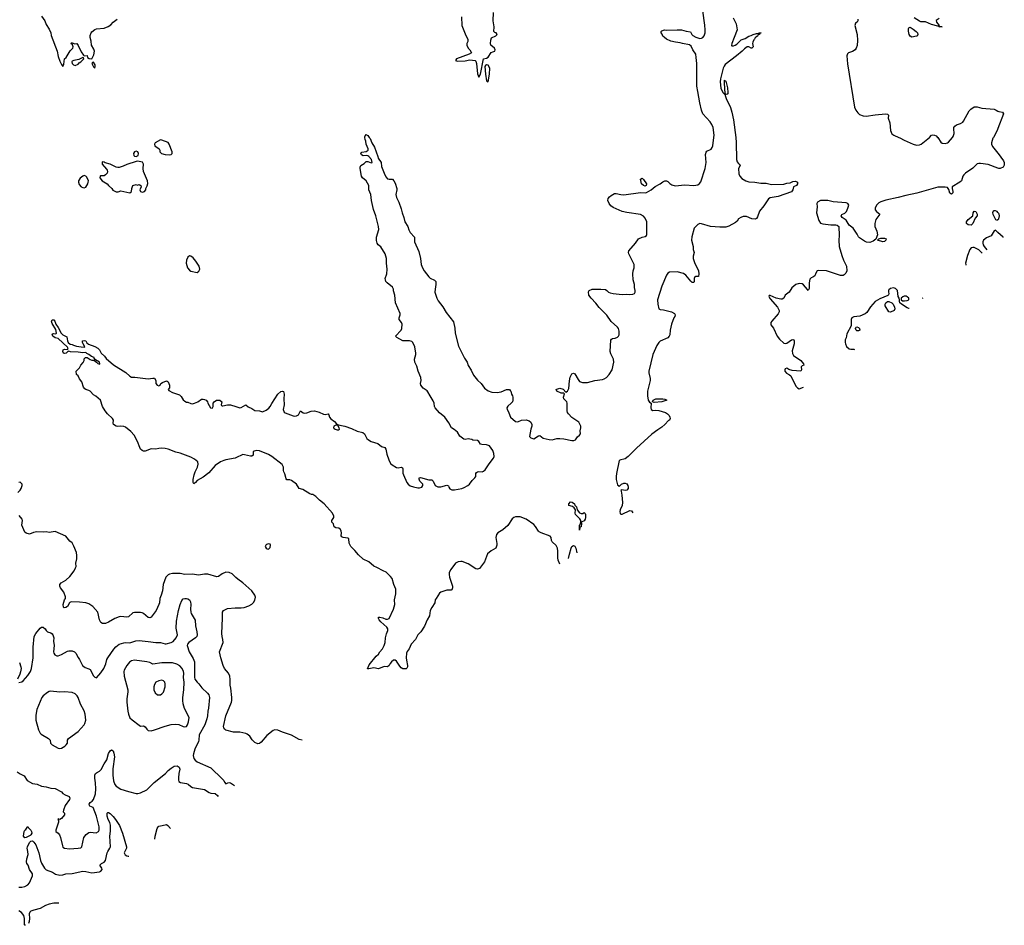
# Model space of a CAD drawing. Header units: inches. Extents: x 1384664 to 1536621, y 460766 to 646467.
# Tile 18 of 256: x 1407163 to 1420084, y 489660 to 501544. Entities that reach past the tile are written whole.
import ezdxf

# ---------------------------------------------------------------- set-up
doc = ezdxf.new("R2010")
doc.units = ezdxf.units.IN
doc.header["$MEASUREMENT"] = 0
for name, color, linetype in [('B4408', 7, 'Continuous'), ('B4409', 7, 'Continuous'), ('B4419', 7, 'Continuous'), ('B4429', 7, 'Continuous'), ('B4500', 7, 'Continuous'), ('B4510', 7, 'Continuous'), ('B4520', 7, 'Continuous')]:
    doc.layers.add(name, color=color, linetype=linetype)

msp = doc.modelspace()

# ---------------------------------------------------------------- linework, layer by layer
at = {"layer": 'B4408', "color": 5, "elevation": 620}
for points in [[(1407240, 489660), (1407230, 489660), (1407227, 489667), (1407227, 489750), (1407216, 489790), (1407187, 489827), (1407150, 489851)], [(1407675, 489952), (1407610, 489948), (1407550, 489938), (1407502, 489918), (1407430, 489880), (1407350, 489859), (1407310, 489843), (1407296, 489830), (1407287, 489810), (1407292, 489750), (1407289, 489710), (1407277, 489685)]]:
    msp.add_lwpolyline(points, dxfattribs=at)
at = {"layer": 'B4409', "color": 5}
for points, elevation in [([(1409010, 499967), (1408943, 499930), (1408931, 499910), (1408937, 499890), (1408995, 499850), (1409004, 499830), (1409004, 499810), (1409024, 499790), (1409070, 499773), (1409130, 499769), (1409150, 499777), (1409165, 499790), (1409166, 499810), (1409126, 499910), (1409112, 499932), (1409030, 499965)], 620), ([(1408690, 499819), (1408670, 499810), (1408657, 499790), (1408662, 499762), (1408670, 499755), (1408690, 499749), (1408716, 499764), (1408724, 499790), (1408712, 499812)], 620), ([(1408710, 499689), (1408690, 499685), (1408570, 499646), (1408520, 499620), (1408470, 499604), (1408450, 499604), (1408430, 499610), (1408350, 499650), (1408286, 499666), (1408270, 499675), (1408250, 499679), (1408245, 499675), (1408246, 499650), (1408303, 499583), (1408312, 499570), (1408314, 499550), (1408309, 499530), (1408290, 499507), (1408270, 499494), (1408224, 499496), (1408218, 499490), (1408216, 499470), (1408245, 499430), (1408311, 499390), (1408327, 499367), (1408371, 499330), (1408387, 499307), (1408430, 499287), (1408454, 499286), (1408490, 499298), (1408609, 499271), (1408629, 499291), (1408634, 499330), (1408649, 499370), (1408690, 499382), (1408710, 499374), (1408730, 499382), (1408751, 499370), (1408758, 499350), (1408741, 499310), (1408747, 499290), (1408770, 499283), (1408790, 499284), (1408802, 499290), (1408817, 499310), (1408819, 499330), (1408837, 499363), (1408845, 499395), (1408839, 499430), (1408789, 499550), (1408783, 499590), (1408789, 499650), (1408774, 499675)], 620), ([(1408010, 499498), (1407990, 499491), (1407956, 499464), (1407936, 499430), (1407934, 499410), (1407942, 499382), (1407970, 499352), (1407990, 499341), (1408010, 499339), (1408030, 499348), (1408056, 499390), (1408063, 499410), (1408064, 499430), (1408059, 499450), (1408041, 499481), (1408031, 499491)], 620), ([(1409390, 498444), (1409368, 498430), (1409353, 498390), (1409348, 498350), (1409366, 498290), (1409390, 498257), (1409410, 498244), (1409490, 498227), (1409516, 498244), (1409529, 498270), (1409518, 498310), (1409476, 498376), (1409440, 498420), (1409410, 498443)], 620), ([(1408670, 493138), (1408630, 493132), (1408606, 493114), (1408570, 493070), (1408536, 493010), (1408531, 492989), (1408534, 492930), (1408583, 492750), (1408584, 492724), (1408570, 492630), (1408570, 492590), (1408581, 492470), (1408590, 492431), (1408610, 492383), (1408637, 492357), (1408730, 492287), (1408750, 492275), (1408790, 492279), (1408810, 492263), (1408832, 492232), (1408850, 492217), (1408890, 492213), (1408930, 492223), (1409070, 492275), (1409150, 492293), (1409210, 492300), (1409250, 492296), (1409310, 492267), (1409330, 492263), (1409350, 492267), (1409364, 492290), (1409378, 492330), (1409386, 492386), (1409326, 492506), (1409308, 492568), (1409302, 492610), (1409303, 492650), (1409316, 492750), (1409321, 492850), (1409311, 492910), (1409317, 492970), (1409314, 492990), (1409294, 493030), (1409263, 493063), (1409226, 493086), (1409170, 493104), (1409030, 493105), (1408910, 493088), (1408870, 493110), (1408830, 493119)], 660), ([(1409030, 492876), (1408990, 492870), (1408951, 492850), (1408930, 492819), (1408922, 492790), (1408924, 492750), (1408939, 492710), (1408970, 492685), (1409010, 492685), (1409030, 492696), (1409050, 492719), (1409074, 492790), (1409074, 492830), (1409067, 492850), (1409050, 492869)], 680), ([(1407566, 492734), (1407550, 492729), (1407530, 492716), (1407470, 492670), (1407454, 492650), (1407390, 492490), (1407376, 492416), (1407374, 492350), (1407410, 492223), (1407430, 492180), (1407446, 492166), (1407542, 492110), (1407564, 492090), (1407569, 492050), (1407590, 492029), (1407670, 491986), (1407690, 491981), (1407710, 491986), (1407755, 492010), (1407775, 492030), (1407789, 492050), (1407789, 492090), (1407803, 492110), (1407930, 492203), (1408009, 492290), (1408019, 492310), (1408029, 492350), (1408024, 492430), (1408010, 492474), (1407963, 492563), (1407932, 492650), (1407919, 492670), (1407890, 492698), (1407850, 492715), (1407750, 492722), (1407690, 492720)], 660), ([(1407230, 490807), (1407212, 490830), (1407221, 490890), (1407230, 490906), (1407244, 490916), (1407270, 490956), (1407278, 490938), (1407310, 490908), (1407319, 490890), (1407321, 490870), (1407311, 490849), (1407300, 490840), (1407250, 490812)], 620)]:
    msp.add_lwpolyline(points, close=True, dxfattribs=dict(at, elevation=elevation))
for points, elevation in [([(1410000, 495793), (1409990, 495788), (1409870, 495770), (1409840, 495760), (1409800, 495740), (1409730, 495694), (1409644, 495596), (1409570, 495541), (1409490, 495495), (1409471, 495470), (1409450, 495455), (1409441, 495470), (1409438, 495510), (1409451, 495570), (1409466, 495610), (1409498, 495670), (1409507, 495710), (1409500, 495740), (1409458, 495778), (1409410, 495803), (1409270, 495856), (1409210, 495870), (1409110, 495908), (1409070, 495917), (1409030, 495921), (1408990, 495919), (1408950, 495910), (1408890, 495911), (1408810, 495881), (1408790, 495882), (1408770, 495891), (1408749, 495909), (1408738, 495930), (1408709, 496009), (1408664, 496090), (1408621, 496141), (1408550, 496197), (1408530, 496206), (1408490, 496210), (1408446, 496206), (1408430, 496209), (1408395, 496230), (1408389, 496250), (1408396, 496290), (1408383, 496310), (1408317, 496370), (1408285, 496410), (1408249, 496470), (1408224, 496550), (1408162, 496602), (1408130, 496622), (1408090, 496669), (1408070, 496679), (1408030, 496689), (1408018, 496698), (1408002, 496722), (1407979, 496790), (1407949, 496830), (1407929, 496869), (1407908, 496890), (1407906, 496930), (1407950, 496974), (1407966, 497010), (1407996, 497044), (1408008, 497070), (1408008, 497092), (1408026, 497110), (1408050, 497111), (1408086, 497086), (1408110, 497078), (1408137, 497077), (1408172, 497052), (1408190, 497031), (1408210, 497025), (1408215, 497030), (1408209, 497050), (1408160, 497080), (1408141, 497101), (1408139, 497110), (1408104, 497125), (1408069, 497150), (1408043, 497163), (1408030, 497176), (1407990, 497172), (1407930, 497180), (1407830, 497184), (1407806, 497194), (1407790, 497184), (1407774, 497166), (1407750, 497163), (1407740, 497170), (1407728, 497190), (1407734, 497210), (1407750, 497219), (1407790, 497214), (1407799, 497230), (1407792, 497248), (1407670, 497361), (1407629, 497370), (1407599, 497390), (1407589, 497410), (1407599, 497421), (1407610, 497426), (1407637, 497423), (1407648, 497432), (1407638, 497478), (1407590, 497559), (1407580, 497590), (1407590, 497607), (1407610, 497604), (1407624, 497590), (1407638, 497550), (1407670, 497507), (1407706, 497430), (1407728, 497408), (1407783, 497383), (1407792, 497330), (1407801, 497310), (1407827, 497287), (1407850, 497283), (1407870, 497272), (1407910, 497260), (1407969, 497249), (1408012, 497248), (1408018, 497250), (1407995, 497290), (1407988, 497310), (1407988, 497330), (1408010, 497336), (1408030, 497331), (1408044, 497304), (1408064, 497284), (1408150, 497256), (1408190, 497233), (1408210, 497211), (1408232, 497170), (1408276, 497130), (1408297, 497097), (1408395, 497015), (1408556, 496916), (1408608, 496868), (1408630, 496855), (1408674, 496854), (1408850, 496830), (1408910, 496841), (1408930, 496839), (1408948, 496810), (1408951, 496770), (1408968, 496748), (1408990, 496741), (1409008, 496750), (1409015, 496770), (1409036, 496784), (1409090, 496803), (1409100, 496800), (1409112, 496792), (1409128, 496750), (1409127, 496713), (1409112, 496690), (1409120, 496680), (1409170, 496651), (1409260, 496620), (1409280, 496600), (1409310, 496556), (1409330, 496536), (1409350, 496525), (1409370, 496523), (1409407, 496507), (1409430, 496502), (1409459, 496510), (1409499, 496530), (1409550, 496563), (1409570, 496566), (1409590, 496562), (1409611, 496550), (1409628, 496530), (1409634, 496510), (1409667, 496450), (1409690, 496447), (1409695, 496450), (1409702, 496470), (1409704, 496510), (1409715, 496530), (1409745, 496550), (1409772, 496552), (1409789, 496549), (1409816, 496530), (1409807, 496490), (1409810, 496482), (1409818, 496478), (1409830, 496476), (1409890, 496491), (1409930, 496488), (1410000, 496466)], 580), ([(1407139, 495341), (1407169, 495370), (1407182, 495390), (1407195, 495430), (1407195, 495450), (1407170, 495474), (1407150, 495469)], 620), ([(1410000, 494226), (1409952, 494270), (1409910, 494289), (1409870, 494293), (1409822, 494270), (1409770, 494235), (1409750, 494234), (1409630, 494267), (1409590, 494267), (1409510, 494256), (1409430, 494267), (1409330, 494263), (1409270, 494277), (1409170, 494278), (1409130, 494269), (1409110, 494259), (1409082, 494230), (1409048, 494130), (1409037, 494050), (1409019, 493990), (1409001, 493950), (1408996, 493890), (1408990, 493870), (1408953, 493790), (1408890, 493703), (1408870, 493693), (1408850, 493701), (1408790, 493751), (1408770, 493760), (1408750, 493765), (1408670, 493764), (1408650, 493761), (1408590, 493708), (1408570, 493705), (1408490, 493711), (1408470, 493708), (1408410, 493686), (1408330, 493637), (1408290, 493619), (1408250, 493619), (1408230, 493633), (1408210, 493669), (1408190, 493770), (1408123, 493843), (1408070, 493880), (1408030, 493890), (1407950, 493899), (1407837, 493903), (1407822, 493898), (1407815, 493890), (1407790, 493844), (1407770, 493830), (1407746, 493826), (1407736, 493836), (1407735, 493870), (1407750, 493930), (1407764, 493950), (1407764, 493970), (1407743, 494030), (1407699, 494090), (1407690, 494110), (1407688, 494130), (1407707, 494153), (1407769, 494191), (1407822, 494238), (1407879, 494310), (1407897, 494350), (1407903, 494370), (1407901, 494410), (1407912, 494470), (1407914, 494514), (1407909, 494551), (1407874, 494634), (1407850, 494678), (1407822, 494702), (1407770, 494768), (1407630, 494826), (1407550, 494815), (1407510, 494824), (1407470, 494820), (1407390, 494822), (1407345, 494815), (1407290, 494792), (1407250, 494805), (1407230, 494819), (1407193, 494910), (1407200, 494970), (1407196, 494990), (1407158, 495038)], 620), ([(1407150, 492844), (1407190, 492854), (1407210, 492870), (1407270, 492938), (1407303, 492990), (1407316, 493030), (1407340, 493170), (1407340, 493310), (1407352, 493450), (1407373, 493490), (1407430, 493557), (1407450, 493570), (1407470, 493570), (1407482, 493562), (1407496, 493550), (1407510, 493527), (1407529, 493510), (1407570, 493497), (1407590, 493483), (1407598, 493470), (1407610, 493430), (1407608, 493390), (1407614, 493330), (1407607, 493250), (1407610, 493230), (1407625, 493210), (1407650, 493196), (1407670, 493198), (1407710, 493214), (1407790, 493257), (1407810, 493263), (1407850, 493261), (1407884, 493250), (1407901, 493230), (1407930, 493173), (1407950, 493149), (1407988, 493068), (1408021, 493041), (1408070, 493027), (1408090, 493015), (1408130, 492935), (1408150, 492916), (1408170, 492909), (1408229, 492971), (1408266, 493030), (1408292, 493090), (1408307, 493150), (1408318, 493170), (1408397, 493283), (1408426, 493314), (1408470, 493348), (1408530, 493366), (1408550, 493370), (1408610, 493367), (1408688, 493392), (1408730, 493395), (1408850, 493385), (1408950, 493370), (1409010, 493373), (1409070, 493355), (1409086, 493354), (1409152, 493370), (1409178, 493382), (1409217, 493430), (1409233, 493470), (1409217, 493557), (1409220, 493650), (1409245, 493790), (1409269, 493871), (1409290, 493921), (1409310, 493942), (1409330, 493949), (1409350, 493949), (1409370, 493942), (1409390, 493930), (1409406, 493906), (1409411, 493870), (1409406, 493810), (1409408, 493770), (1409415, 493750), (1409464, 493664), (1409472, 493590), (1409488, 493510), (1409490, 493470), (1409486, 493450), (1409472, 493430), (1409381, 493370), (1409365, 493350), (1409363, 493330), (1409387, 493250), (1409441, 493161), (1409456, 493116), (1409456, 492916), (1409463, 492890), (1409490, 492852), (1409514, 492830), (1409554, 492774), (1409627, 492707), (1409643, 492683), (1409655, 492650), (1409641, 492510), (1409632, 492468), (1409629, 492410), (1409621, 492370), (1409592, 492290), (1409520, 492160), (1409516, 492090), (1409510, 492071), (1409463, 491970), (1409442, 491910), (1409438, 491890), (1409447, 491850), (1409466, 491826), (1409490, 491807), (1409670, 491726), (1409822, 491582), (1409840, 491560), (1409850, 491538), (1409870, 491518), (1409894, 491530), (1409910, 491533), (1409930, 491529), (1409981, 491494)], 640), ([(1410000, 492194), (1409970, 492193), (1409870, 492222), (1409853, 492233), (1409842, 492250), (1409838, 492270), (1409870, 492410), (1409942, 492590), (1409948, 492610), (1409947, 492647), (1409933, 492773), (1409924, 492810), (1409927, 492887), (1409919, 492930), (1409902, 492970), (1409850, 493030), (1409832, 493070), (1409801, 493170), (1409784, 493250), (1409833, 493370), (1409831, 493410), (1409819, 493450), (1409814, 493490), (1409825, 493690), (1409825, 493770), (1409838, 493790), (1409890, 493819), (1409990, 493825), (1410000, 493825)], 620), ([(1407162, 493110), (1407179, 493050), (1407182, 493030), (1407175, 492985), (1407166, 492954), (1407134, 492890)], 640), ([(1407130, 491672), (1407170, 491646), (1407222, 491622), (1407261, 491561), (1407330, 491522), (1407391, 491511), (1407450, 491484), (1407510, 491477), (1407570, 491460), (1407630, 491455), (1407711, 491410), (1407731, 491390), (1407761, 491370), (1407813, 491350), (1407822, 491330), (1407816, 491310), (1407760, 491230), (1407738, 491170), (1407734, 491150), (1407752, 491132), (1407751, 491110), (1407710, 491062), (1407690, 491048), (1407670, 491058), (1407662, 491050), (1407673, 491033), (1407674, 491014), (1407637, 490910), (1407637, 490890), (1407670, 490869), (1407687, 490847), (1407699, 490810), (1407723, 490703), (1407730, 490686), (1407750, 490670), (1407817, 490663), (1407929, 490670), (1407964, 490676), (1407977, 490690), (1408005, 490810), (1408034, 490850), (1408070, 490876), (1408090, 490881), (1408167, 490873), (1408198, 490890), (1408206, 490910), (1408204, 490950), (1408190, 491024), (1408170, 491093), (1408127, 491207), (1408085, 491225), (1408080, 491230), (1408076, 491250), (1408089, 491271), (1408115, 491290), (1408131, 491310), (1408156, 491384), (1408162, 491450), (1408157, 491530), (1408147, 491590), (1408150, 491631), (1408159, 491650), (1408170, 491661), (1408210, 491682), (1408234, 491706), (1408270, 491777), (1408305, 491830), (1408330, 491915), (1408350, 491951), (1408370, 491963), (1408390, 491950), (1408400, 491920), (1408407, 491870), (1408386, 491714), (1408384, 491630), (1408394, 491554), (1408410, 491506), (1408430, 491486), (1408490, 491448), (1408590, 491414), (1408690, 491388), (1408712, 491388), (1408750, 491396), (1408830, 491439), (1408850, 491454), (1408927, 491533), (1409077, 491650), (1409113, 491690), (1409150, 491721), (1409190, 491746), (1409230, 491751), (1409254, 491734), (1409263, 491710), (1409251, 491650), (1409246, 491594), (1409245, 491565), (1409250, 491545), (1409274, 491534), (1409350, 491522), (1409372, 491512), (1409410, 491480), (1409430, 491470), (1409590, 491442), (1409650, 491401), (1409670, 491393), (1409730, 491390), (1409761, 491361), (1409767, 491351)], 640), ([(1407150, 490161), (1407190, 490160), (1407230, 490170), (1407269, 490190), (1407290, 490215), (1407331, 490310), (1407330, 490333), (1407290, 490390), (1407275, 490450), (1407259, 490470), (1407253, 490493), (1407256, 490530), (1407275, 490590), (1407272, 490630), (1407263, 490670), (1407264, 490690), (1407294, 490746), (1407310, 490765), (1407330, 490767), (1407350, 490752), (1407374, 490714), (1407415, 490610), (1407434, 490510), (1407450, 490474), (1407490, 490409), (1407510, 490387), (1407595, 490355), (1407635, 490330), (1407690, 490318), (1407730, 490324), (1407770, 490336), (1407850, 490340), (1407990, 490368), (1408030, 490367), (1408110, 490350), (1408210, 490361), (1408230, 490369), (1408244, 490390), (1408241, 490410), (1408213, 490450), (1408236, 490470), (1408270, 490486), (1408290, 490510), (1408312, 490610), (1408319, 490630), (1408347, 490670), (1408355, 490690), (1408347, 490830), (1408354, 490894), (1408353, 490973), (1408347, 491007), (1408325, 491050), (1408311, 491090), (1408310, 491130), (1408321, 491139), (1408330, 491141), (1408350, 491125), (1408390, 491086), (1408420, 491050), (1408472, 490970), (1408511, 490870), (1408563, 490690), (1408564, 490670), (1408535, 490610), (1408546, 490586), (1408570, 490570), (1408586, 490566), (1408597, 490566)], 620), ([(1408937, 490792), (1408942, 490830), (1408969, 490930), (1408979, 490950), (1408990, 490960), (1409010, 490967), (1409070, 490979), (1409090, 490981), (1409109, 490970), (1409141, 490928)], 620)]:
    msp.add_lwpolyline(points, dxfattribs=dict(at, elevation=elevation))
at = {"layer": 'B4419', "color": 5}
for points, elevation in [([(1410000, 496466), (1410050, 496450), (1410070, 496455), (1410130, 496490), (1410162, 496462), (1410210, 496442), (1410250, 496416), (1410310, 496410), (1410350, 496397), (1410399, 496421), (1410434, 496446), (1410452, 496468), (1410473, 496507), (1410551, 496629), (1410590, 496666), (1410610, 496670), (1410623, 496663), (1410635, 496630), (1410629, 496570), (1410634, 496490), (1410621, 496430), (1410635, 496395), (1410646, 496386), (1410750, 496344), (1410770, 496341), (1410796, 496344), (1410822, 496358), (1410850, 496411), (1410884, 496384), (1410901, 496381), (1410930, 496385), (1410990, 496408), (1411030, 496412), (1411095, 496395), (1411150, 496368), (1411170, 496364), (1411210, 496370), (1411220, 496360), (1411229, 496329), (1411245, 496305), (1411296, 496270), (1411321, 496241), (1411334, 496234), (1411363, 496223), (1411430, 496212), (1411519, 496179), (1411590, 496145), (1411667, 496127), (1411686, 496110), (1411718, 496050), (1411739, 496030), (1411775, 496010), (1411861, 495981), (1411910, 495944), (1411955, 495930), (1411968, 495908), (1411982, 495842), (1412006, 495770), (1412030, 495720), (1412050, 495701), (1412107, 495667), (1412130, 495665), (1412170, 495672), (1412185, 495665), (1412190, 495650), (1412192, 495592), (1412199, 495570), (1412243, 495470), (1412259, 495450), (1412288, 495428), (1412330, 495412), (1412390, 495399), (1412410, 495399), (1412439, 495410), (1412455, 495430), (1412454, 495450), (1412416, 495490), (1412404, 495516), (1412406, 495534), (1412424, 495536), (1412530, 495504), (1412570, 495504), (1412587, 495487), (1412616, 495430), (1412650, 495414), (1412690, 495413), (1412770, 495436), (1412790, 495426), (1412795, 495410), (1412809, 495389), (1412834, 495374), (1412870, 495373), (1412967, 495393), (1412996, 495404), (1413042, 495430), (1413068, 495450), (1413103, 495497), (1413137, 495530), (1413149, 495550), (1413150, 495590), (1413159, 495601), (1413171, 495609), (1413190, 495613), (1413230, 495612), (1413250, 495620), (1413270, 495636), (1413323, 495717), (1413382, 495790), (1413390, 495810), (1413383, 495850), (1413370, 495890), (1413327, 495950), (1413290, 495965), (1413228, 495968), (1413212, 495972), (1413189, 496009), (1413170, 496021), (1413110, 496025), (1413095, 496035), (1413070, 496041), (1413050, 496042), (1413010, 496036), (1412990, 496040), (1412939, 496079), (1412909, 496130), (1412866, 496166), (1412828, 496188), (1412795, 496255), (1412742, 496330), (1412670, 496386), (1412616, 496450), (1412608, 496470), (1412603, 496510), (1412590, 496544), (1412548, 496608), (1412521, 496661), (1412510, 496673), (1412458, 496710), (1412428, 496750), (1412425, 496770), (1412433, 496810), (1412427, 496847), (1412391, 496930), (1412376, 496996), (1412347, 497050), (1412342, 497090), (1412361, 497150), (1412362, 497170), (1412350, 497250), (1412324, 497310), (1412310, 497320), (1412278, 497330), (1412190, 497332), (1412113, 497373), (1412095, 497390), (1412169, 497470), (1412179, 497490), (1412181, 497550), (1412173, 497570), (1412144, 497610), (1412144, 497630), (1412156, 497670), (1412156, 497690), (1412093, 497830), (1412087, 497927), (1412070, 497986), (1412069, 498010), (1412054, 498035), (1411985, 498090), (1411969, 498110), (1411962, 498130), (1411961, 498150), (1411980, 498210), (1411985, 498270), (1411976, 498350), (1411977, 498410), (1411961, 498470), (1411903, 498563), (1411869, 498590), (1411855, 498610), (1411845, 498645), (1411844, 498690), (1411874, 498790), (1411873, 498830), (1411836, 498970), (1411807, 499053), (1411781, 499170), (1411769, 499250), (1411744, 499310), (1411744, 499370), (1411709, 499430), (1411661, 499470), (1411647, 499490), (1411629, 499590), (1411629, 499611), (1411638, 499630), (1411683, 499657), (1411710, 499682), (1411730, 499685), (1411776, 499664), (1411788, 499672), (1411779, 499710), (1411743, 499750), (1411730, 499758), (1411710, 499761), (1411670, 499759), (1411649, 499770), (1411642, 499790), (1411655, 499805), (1411710, 499814), (1411735, 499830), (1411737, 499850), (1411711, 499910), (1411704, 499950), (1411696, 499970), (1411694, 500000)], 580), ([(1411750, 500000), (1411763, 499983), (1411783, 499930), (1411820, 499870), (1411863, 499750), (1411867, 499727), (1411905, 499670), (1411910, 499619), (1411944, 499530), (1411970, 499482), (1411990, 499458), (1412010, 499450), (1412056, 499450), (1412074, 499430), (1412090, 499398), (1412113, 499330), (1412113, 499310), (1412099, 499250), (1412106, 499210), (1412138, 499150), (1412170, 499061), (1412181, 499010), (1412205, 498950), (1412216, 498890), (1412255, 498830), (1412270, 498785), (1412288, 498750), (1412342, 498690), (1412343, 498630), (1412402, 498502), (1412421, 498410), (1412432, 498330), (1412447, 498290), (1412470, 498248), (1412530, 498171), (1412550, 498151), (1412605, 498125), (1412622, 498110), (1412626, 498070), (1412614, 498010), (1412612, 497970), (1412637, 497890), (1412656, 497856), (1412717, 497777), (1412760, 497700), (1412858, 497578), (1412875, 497495), (1412879, 497430), (1412922, 497262), (1413001, 497101), (1413037, 497050), (1413050, 497005), (1413087, 496947), (1413119, 496879), (1413172, 496812), (1413217, 496770), (1413262, 496710), (1413312, 496672), (1413358, 496658), (1413429, 496651), (1413480, 496660), (1413550, 496693), (1413590, 496690), (1413600, 496680), (1413608, 496668), (1413618, 496630), (1413629, 496609), (1413633, 496590), (1413633, 496550), (1413628, 496530), (1413614, 496510), (1413569, 496471), (1413554, 496450), (1413558, 496430), (1413579, 496399), (1413593, 496350), (1413606, 496330), (1413670, 496270), (1413693, 496267), (1413710, 496270), (1413750, 496290), (1413810, 496294), (1413850, 496282), (1413870, 496264), (1413884, 496230), (1413883, 496210), (1413869, 496171), (1413855, 496075), (1413870, 496056), (1413910, 496042), (1413970, 496083), (1413990, 496088), (1414033, 496053), (1414113, 496033), (1414150, 496032), (1414210, 496049), (1414250, 496050), (1414305, 496045), (1414410, 496024), (1414436, 496024), (1414457, 496030), (1414481, 496070), (1414508, 496092), (1414521, 496110), (1414517, 496150), (1414527, 496190), (1414527, 496210), (1414501, 496261), (1414410, 496322), (1414364, 496370), (1414352, 496390), (1414346, 496410), (1414349, 496510), (1414343, 496530), (1414304, 496570), (1414298, 496590), (1414313, 496633), (1414301, 496641), (1414270, 496645), (1414210, 496669), (1414204, 496690), (1414210, 496697), (1414250, 496707), (1414294, 496694), (1414330, 496655), (1414350, 496669), (1414370, 496703), (1414377, 496803), (1414388, 496852), (1414410, 496895), (1414430, 496907), (1414450, 496895), (1414490, 496823), (1414510, 496797), (1414550, 496782), (1414616, 496784), (1414710, 496810), (1414810, 496822), (1414835, 496830), (1414864, 496850), (1414900, 496890), (1414936, 496950), (1414962, 497050), (1414957, 497090), (1414920, 497160), (1414911, 497190), (1414921, 497339), (1414928, 497352), (1414941, 497359), (1414976, 497364), (1415010, 497378), (1415022, 497390), (1415031, 497410), (1415030, 497455), (1415019, 497490), (1415006, 497510), (1414924, 497584), (1414870, 497667), (1414768, 497768), (1414724, 497824), (1414661, 497890), (1414632, 497930), (1414629, 497971), (1414637, 497990), (1414674, 498006), (1414790, 498010), (1414850, 498004), (1414870, 497991), (1414890, 497968), (1414910, 497959), (1414950, 497950), (1415070, 497940), (1415130, 497943), (1415170, 497937), (1415210, 497942), (1415230, 497953), (1415240, 497970), (1415241, 497990), (1415230, 498030), (1415230, 498070), (1415213, 498130), (1415208, 498210), (1415212, 498248), (1415225, 498290), (1415226, 498330), (1415157, 498470), (1415153, 498490), (1415156, 498510), (1415246, 498610), (1415285, 498670), (1415330, 498692), (1415370, 498699), (1415388, 498712), (1415393, 498727), (1415392, 498890), (1415370, 498939), (1415350, 498968), (1415310, 498986), (1415132, 499012), (1415070, 499027), (1414950, 499081), (1414921, 499101), (1414897, 499130), (1414882, 499170), (1414884, 499196), (1414901, 499219), (1414923, 499237), (1414970, 499263), (1414990, 499264), (1415050, 499252), (1415092, 499248), (1415310, 499277), (1415370, 499271), (1415390, 499276), (1415449, 499310), (1415503, 499357), (1415570, 499389), (1415602, 499418), (1415630, 499431), (1415651, 499431), (1415670, 499421), (1415695, 499395), (1415719, 499379), (1415766, 499366), (1415890, 499379), (1416010, 499369), (1416061, 499379), (1416086, 499394), (1416103, 499417), (1416160, 499590), (1416171, 499670), (1416165, 499775), (1416170, 499805), (1416182, 499818), (1416237, 499843), (1416252, 499868), (1416259, 499890), (1416272, 500000)], 580), ([(1416559, 500000), (1416567, 499933), (1416568, 499708), (1416577, 499677), (1416590, 499660), (1416605, 499650), (1416618, 499630), (1416598, 499590), (1416602, 499522), (1416614, 499490), (1416640, 499460), (1416690, 499428), (1416730, 499415), (1416810, 499413), (1416890, 499400), (1416957, 499397), (1417030, 499380), (1417190, 499387), (1417230, 499400), (1417276, 499404), (1417310, 499421), (1417345, 499425), (1417371, 499410), (1417371, 499390), (1417359, 499370), (1417316, 499350), (1417308, 499310), (1417290, 499287), (1417116, 499224), (1417010, 499205), (1416988, 499192), (1416930, 499101), (1416870, 499033), (1416844, 498956), (1416830, 498937), (1416813, 498927), (1416770, 498929), (1416702, 498962), (1416659, 498961), (1416626, 498950), (1416595, 498930), (1416578, 498902), (1416557, 498883), (1416470, 498836), (1416430, 498823), (1416350, 498821), (1416230, 498829), (1416110, 498865), (1416090, 498868), (1416062, 498858), (1416013, 498807), (1415984, 498696), (1415981, 498650), (1416000, 498570), (1416002, 498530), (1416012, 498490), (1416000, 498440), (1416001, 498410), (1416019, 498359), (1416070, 498248), (1416076, 498210), (1416070, 498176), (1416030, 498176), (1416023, 498170), (1416016, 498150), (1416015, 498105), (1416010, 498094), (1416006, 498094), (1415990, 498097), (1415970, 498113), (1415904, 498190), (1415873, 498213), (1415790, 498236), (1415690, 498232), (1415670, 498220), (1415650, 498190), (1415590, 498046), (1415533, 497870), (1415537, 497810), (1415549, 497749), (1415570, 497741), (1415610, 497736), (1415716, 497710), (1415756, 497690), (1415766, 497670), (1415761, 497650), (1415747, 497630), (1415716, 497550), (1415699, 497470), (1415695, 497410), (1415687, 497390), (1415667, 497370), (1415570, 497326), (1415550, 497310), (1415523, 497270), (1415470, 497149), (1415421, 496930), (1415419, 496910), (1415435, 496835), (1415436, 496810), (1415403, 496670), (1415402, 496610), (1415411, 496551), (1415430, 496525), (1415448, 496510), (1415444, 496450), (1415450, 496428), (1415470, 496417), (1415510, 496421), (1415550, 496416), (1415636, 496390), (1415665, 496370), (1415684, 496350), (1415696, 496330), (1415698, 496310), (1415691, 496290), (1415676, 496284), (1415631, 496230), (1415590, 496196), (1415536, 496164), (1415457, 496103), (1415259, 495921), (1415150, 495810), (1415110, 495782), (1415090, 495775), (1415050, 495770), (1415030, 495760), (1414993, 495590), (1414990, 495550), (1414992, 495512), (1415010, 495442), (1415027, 495427), (1415030, 495418), (1415061, 495450), (1415090, 495463), (1415110, 495464), (1415130, 495451), (1415143, 495430), (1415147, 495410), (1415146, 495390), (1415130, 495369), (1415110, 495364), (1415066, 495374), (1415052, 495368), (1415058, 495358), (1415066, 495306), (1415073, 495210), (1415068, 495170), (1415041, 495110), (1415037, 495090), (1415042, 495062), (1415050, 495055), (1415070, 495057), (1415170, 495104), (1415190, 495097), (1415208, 495072)], 580), ([(1418702, 500000), (1418714, 499994), (1418770, 499964), (1418890, 499909), (1418930, 499896), (1418970, 499900), (1418991, 499909), (1419081, 499979), (1419101, 500000)], 620), ([(1419209, 500000), (1419210, 499999), (1419250, 499937), (1419270, 499924), (1419310, 499921), (1419337, 499930), (1419350, 499939), (1419403, 500000)], 620), ([(1419940, 500000), (1419934, 499990), (1419914, 499930), (1419915, 499910), (1419930, 499879), (1420000, 499794)], 620), ([(1420000, 499595), (1419870, 499645), (1419770, 499659), (1419750, 499658), (1419730, 499652), (1419670, 499597), (1419575, 499530), (1419554, 499510), (1419540, 499490), (1419522, 499430), (1419501, 499410), (1419401, 499350), (1419398, 499330), (1419410, 499290), (1419409, 499271), (1419390, 499254), (1419367, 499267), (1419356, 499316), (1419340, 499340), (1419308, 499348), (1419210, 499348), (1418934, 499266), (1418790, 499236), (1418690, 499210), (1418530, 499178), (1418465, 499155), (1418439, 499141), (1418407, 499110), (1418391, 499070), (1418391, 499050), (1418405, 499025), (1418451, 498990), (1418396, 498924), (1418383, 498870), (1418387, 498830), (1418412, 498768), (1418418, 498722), (1418397, 498663), (1418363, 498637), (1418318, 498622), (1418275, 498625), (1418250, 498636), (1418182, 498682), (1418170, 498694), (1418152, 498730), (1418100, 498810), (1418048, 498848), (1418010, 498913), (1417957, 498950), (1417944, 498970), (1417953, 498987), (1417990, 499006), (1418011, 499029), (1418030, 499070), (1418042, 499110), (1418030, 499134), (1418010, 499142), (1417836, 499155), (1417770, 499172), (1417670, 499171), (1417633, 499150), (1417624, 499130), (1417627, 499087), (1417621, 499010), (1417650, 498910), (1417670, 498876), (1417704, 498864), (1417807, 498853), (1417872, 498852), (1417890, 498847), (1417912, 498830), (1417917, 498710), (1417913, 498650), (1417917, 498570), (1417950, 498451), (1417973, 498390), (1418014, 498310), (1418018, 498250), (1418003, 498217), (1417983, 498197), (1417970, 498189), (1417933, 498187), (1417750, 498249), (1417650, 498255), (1417630, 498248), (1417610, 498218), (1417596, 498184), (1417573, 498167), (1417550, 498157), (1417530, 498139), (1417525, 498090), (1417525, 498015), (1417511, 497989), (1417503, 498003), (1417450, 498064), (1417430, 498076), (1417390, 498082), (1417350, 498069), (1417295, 498025), (1417262, 497970), (1417210, 497928), (1417190, 497888), (1417170, 497875), (1417150, 497875), (1417090, 497888), (1417010, 497924), (1416997, 497923), (1416995, 497910), (1417010, 497880), (1417109, 497770), (1417128, 497730), (1417128, 497710), (1417116, 497684), (1417033, 497590), (1417022, 497570), (1417018, 497550), (1417021, 497541), (1417056, 497496), (1417105, 497390), (1417136, 497350), (1417190, 497299), (1417210, 497294), (1417230, 497299), (1417290, 497341), (1417310, 497348), (1417321, 497341), (1417328, 497328), (1417327, 497290), (1417301, 497199), (1417303, 497163), (1417319, 497139), (1417416, 497070), (1417451, 497030), (1417452, 497010), (1417430, 497002), (1417418, 496990), (1417421, 496950), (1417412, 496930), (1417302, 496942), (1417255, 496955), (1417230, 496969), (1417210, 496962), (1417203, 496950), (1417202, 496930), (1417226, 496906), (1417265, 496885), (1417282, 496870), (1417350, 496734), (1417372, 496712), (1417390, 496702), (1417449, 496722)], 620), ([(1420000, 499014), (1419990, 499025), (1419970, 499036), (1419945, 499035), (1419938, 499030), (1419929, 499009), (1419934, 498990), (1419964, 498930), (1419970, 498920), (1419990, 498912), (1420000, 498920)], 640), ([(1420000, 498753), (1419970, 498781), (1419950, 498775), (1419912, 498708), (1419850, 498680), (1419810, 498651), (1419802, 498630), (1419801, 498610), (1419807, 498590), (1419820, 498570), (1419854, 498526)], 640), ([(1419794, 498481), (1419790, 498486), (1419750, 498523), (1419690, 498553), (1419670, 498556), (1419650, 498549), (1419632, 498528), (1419601, 498450), (1419576, 498350), (1419578, 498330), (1419581, 498322)], 640), ([(1418836, 497753), (1418830, 497754), (1418810, 497762), (1418734, 497810), (1418714, 497830), (1418707, 497850), (1418709, 497870), (1418705, 497890), (1418689, 497910), (1418684, 497990), (1418656, 498016), (1418630, 498024), (1418590, 498015), (1418570, 498001), (1418564, 497990), (1418563, 497970), (1418569, 497950), (1418566, 497934), (1418556, 497924), (1418450, 497879), (1418390, 497845), (1418330, 497777), (1418278, 497702), (1418257, 497683), (1418190, 497655), (1418110, 497643), (1418085, 497630), (1418073, 497610), (1418076, 497564), (1418073, 497527), (1418019, 497421), (1418009, 497370), (1417997, 497343), (1417994, 497310), (1417998, 497290), (1418015, 497255), (1418050, 497226), (1418070, 497219), (1418110, 497221), (1418119, 497218)], 640), ([(1419014, 497888), (1419012, 497888), (1419011, 497885)], 640), ([(1414253, 494397), (1414231, 494450), (1414223, 494483), (1414227, 494570), (1414219, 494610), (1414201, 494642), (1414152, 494692), (1414142, 494710), (1414137, 494750), (1414125, 494765), (1414008, 494808), (1413982, 494822), (1413970, 494834), (1413934, 494894), (1413910, 494920), (1413810, 494990), (1413730, 495019), (1413698, 495022), (1413670, 495018), (1413647, 495010), (1413626, 494994), (1413570, 494908), (1413504, 494850), (1413439, 494810), (1413419, 494790), (1413410, 494750), (1413424, 494670), (1413423, 494650), (1413410, 494610), (1413348, 494572), (1413304, 494536), (1413261, 494430), (1413197, 494343), (1413170, 494333), (1413150, 494336), (1413050, 494403), (1412970, 494435), (1412950, 494436), (1412918, 494430), (1412881, 494410), (1412819, 494330), (1412801, 494290), (1412798, 494262), (1412804, 494230), (1412842, 494110), (1412843, 494090), (1412836, 494064), (1412824, 494056), (1412770, 494058), (1412690, 494031), (1412670, 494018), (1412627, 493950), (1412617, 493930), (1412609, 493890), (1412570, 493832), (1412550, 493790), (1412539, 493721), (1412510, 493670), (1412475, 493585), (1412428, 493512), (1412387, 493470), (1412356, 493410), (1412302, 493350), (1412273, 493290), (1412247, 493253), (1412240, 493230), (1412234, 493170), (1412237, 493137), (1412251, 493070), (1412251, 493050), (1412244, 493036), (1412233, 493027), (1412216, 493024), (1412190, 493027), (1412170, 493038), (1412150, 493059), (1412106, 493126), (1412090, 493138), (1412070, 493138), (1412042, 493118), (1412024, 493096), (1412010, 493069), (1411990, 493053), (1411946, 493054), (1411870, 493024), (1411810, 493037), (1411746, 493026), (1411727, 493027), (1411750, 493078), (1411842, 493190), (1411870, 493218), (1411889, 493250), (1411925, 493290), (1411946, 493330), (1411959, 493370), (1411963, 493430), (1411975, 493485), (1411993, 493530), (1411992, 493550), (1411983, 493570), (1411903, 493643), (1411879, 493670), (1411867, 493693), (1411877, 493703), (1411890, 493705), (1411930, 493696), (1411970, 493677), (1411990, 493675), (1412010, 493688), (1412070, 493807), (1412087, 493870), (1412083, 493930), (1412099, 494010), (1412099, 494070), (1412072, 494132), (1412052, 494210), (1412030, 494237), (1411973, 494293), (1411934, 494310), (1411850, 494357), (1411812, 494372), (1411743, 494430), (1411670, 494465), (1411610, 494520), (1411559, 494579), (1411508, 494630), (1411486, 494674), (1411484, 494730), (1411470, 494742), (1411410, 494750), (1411390, 494758), (1411381, 494770), (1411386, 494810), (1411383, 494830), (1411372, 494852), (1411350, 494870), (1411310, 494875), (1411289, 494890), (1411279, 494930), (1411261, 494950), (1411259, 494970), (1411287, 495010), (1411285, 495030), (1411268, 495068), (1411158, 495190), (1411099, 495239), (1411050, 495286), (1411010, 495312), (1410993, 495313), (1410970, 495322), (1410879, 495379), (1410830, 495394), (1410794, 495450), (1410730, 495496), (1410710, 495504), (1410670, 495504), (1410660, 495520), (1410644, 495584), (1410628, 495612), (1410624, 495630), (1410625, 495670), (1410607, 495707), (1410470, 495814), (1410430, 495840), (1410310, 495885), (1410270, 495890), (1410240, 495880), (1410228, 495872), (1410225, 495830), (1410210, 495817), (1410190, 495816), (1410115, 495835), (1410090, 495836), (1410000, 495793)], 580), ([(1414367, 494474), (1414377, 494530), (1414399, 494610), (1414410, 494630), (1414430, 494644), (1414450, 494636), (1414463, 494610), (1414476, 494547)], 560), ([(1410000, 493825), (1410070, 493824), (1410110, 493831), (1410170, 493851), (1410210, 493874), (1410230, 493895), (1410250, 493927), (1410256, 493964), (1410251, 493990), (1410210, 494051), (1410090, 494156), (1410024, 494204), (1410000, 494226)], 620), ([(1410868, 492088), (1410830, 492096), (1410730, 492153), (1410610, 492194), (1410550, 492221), (1410510, 492226), (1410490, 492217), (1410407, 492150), (1410330, 492061), (1410310, 492044), (1410290, 492039), (1410250, 492057), (1410214, 492094), (1410182, 492142), (1410150, 492167), (1410130, 492177), (1410050, 492195), (1410000, 492194)], 620)]:
    msp.add_lwpolyline(points, dxfattribs=dict(at, elevation=elevation))
for points, elevation in [([(1415370, 499361), (1415348, 499368), (1415325, 499390), (1415317, 499410), (1415310, 499450), (1415330, 499465), (1415350, 499448), (1415387, 499390), (1415384, 499370)], 580), ([(1419650, 498849), (1419608, 498850), (1419590, 498868), (1419589, 498890), (1419610, 498921), (1419669, 498970), (1419676, 499010), (1419689, 499030), (1419710, 499027), (1419728, 498990), (1419727, 498970), (1419701, 498939), (1419670, 498869)], 620), ([(1418490, 498629), (1418418, 498650), (1418438, 498670), (1418463, 498677), (1418510, 498676), (1418534, 498670), (1418530, 498649), (1418510, 498633)], 620), ([(1418590, 497707), (1418570, 497712), (1418519, 497790), (1418520, 497810), (1418530, 497830), (1418550, 497845), (1418570, 497847), (1418609, 497830), (1418625, 497810), (1418644, 497770), (1418648, 497750), (1418637, 497730)], 640), ([(1418794, 497914), (1418770, 497914), (1418752, 497908), (1418731, 497890), (1418731, 497870), (1418750, 497856), (1418774, 497854), (1418810, 497860), (1418829, 497870), (1418829, 497890), (1418810, 497907)], 640), ([(1418150, 497461), (1418140, 497470), (1418132, 497490), (1418134, 497506), (1418138, 497510), (1418150, 497512), (1418170, 497507), (1418184, 497490), (1418187, 497470), (1418170, 497461)], 640), ([(1415490, 496520), (1415469, 496530), (1415476, 496550), (1415510, 496570), (1415602, 496570), (1415630, 496564), (1415656, 496550), (1415590, 496529)], 580), ([(1411310, 496224), (1411285, 496210), (1411283, 496190), (1411290, 496181), (1411305, 496170), (1411330, 496161), (1411350, 496161), (1411359, 496170), (1411357, 496190), (1411339, 496219)], 580), ([(1414530, 495062), (1414554, 495066), (1414570, 495076), (1414584, 495064), (1414590, 495052), (1414590, 495010), (1414585, 494990), (1414570, 494967), (1414532, 494948), (1414536, 494936), (1414531, 494890), (1414514, 494886), (1414510, 494846), (1414509, 494910), (1414519, 494921), (1414529, 494950), (1414526, 494970), (1414513, 494993), (1414457, 495050), (1414454, 495070), (1414458, 495110), (1414440, 495140), (1414417, 495157), (1414368, 495170), (1414369, 495190), (1414390, 495218), (1414411, 495211), (1414442, 495190), (1414450, 495174), (1414471, 495151), (1414478, 495110), (1414510, 495071)], 560), ([(1410430, 494667), (1410403, 494657), (1410393, 494650), (1410384, 494630), (1410396, 494610), (1410410, 494600), (1410430, 494597), (1410450, 494617), (1410456, 494650), (1410450, 494660)], 620)]:
    msp.add_lwpolyline(points, close=True, dxfattribs=dict(at, elevation=elevation))
at = {"layer": 'B4429', "color": 5}
for points, elevation in [([(1420000, 499794), (1420004, 499790), (1420075, 499690), (1420083, 499670), (1420084, 499636), (1420067, 499610), (1420031, 499590), (1420010, 499592), (1420000, 499595)], 620), ([(1420000, 498920), (1420010, 498929), (1420019, 498970), (1420017, 498990), (1420010, 499003), (1420000, 499014)], 640), ([(1420071, 498688), (1420070, 498689), (1420000, 498753)], 640)]:
    msp.add_lwpolyline(points, dxfattribs=dict(at, elevation=elevation))
at = {"layer": 'B4500', "color": 5, "elevation": 620}
msp.add_lwpolyline([(1407451, 501590), (1407491, 501530), (1407510, 501482), (1407550, 501418), (1407570, 501371), (1407578, 501338), (1407654, 501130), (1407670, 501061), (1407690, 501001), (1407710, 500958), (1407730, 500932), (1407741, 500959), (1407749, 501030), (1407772, 501048), (1407826, 501134), (1407861, 501170), (1407863, 501190), (1407854, 501214), (1407835, 501230), (1407841, 501239), (1407850, 501241), (1407887, 501227), (1407911, 501230), (1407930, 501205), (1407970, 501121), (1408000, 501080), (1408010, 501072), (1408050, 501074), (1408054, 501050), (1408075, 501035), (1408110, 501031), (1408136, 501084), (1408144, 501130), (1408137, 501157), (1408105, 501210), (1408102, 501262), (1408089, 501310), (1408090, 501338), (1408100, 501370), (1408110, 501384), (1408150, 501416), (1408170, 501424), (1408270, 501434), (1408325, 501455), (1408361, 501479), (1408390, 501511), (1408444, 501550)], dxfattribs=at)
for points in [[(1407990, 501046), (1407939, 501021), (1407874, 501010), (1407850, 500998), (1407846, 500990), (1407852, 500970), (1407870, 500952), (1407890, 500942), (1407930, 500962), (1407943, 500977), (1407966, 500990), (1408006, 501030), (1408002, 501042)], [(1408130, 500989), (1408118, 500982), (1408111, 500970), (1408130, 500926), (1408150, 500906), (1408155, 500925), (1408152, 500950)]]:
    msp.add_lwpolyline(points, close=True, dxfattribs=at)
at = {"layer": 'B4510', "color": 5}
for points, elevation in [([(1416272, 500000), (1416275, 500030), (1416262, 500130), (1416247, 500167), (1416223, 500203), (1416129, 500310), (1416110, 500356), (1416088, 500452), (1416064, 500604), (1416049, 500670), (1416048, 500970), (1416042, 501050), (1416034, 501094), (1415997, 501150), (1415976, 501196), (1415954, 501214), (1415863, 501230), (1415830, 501242), (1415768, 501250), (1415710, 501264), (1415649, 501290), (1415623, 501310), (1415604, 501330), (1415595, 501355), (1415582, 501370), (1415582, 501390), (1415590, 501398), (1415626, 501410), (1415650, 501406), (1415790, 501413), (1415850, 501412), (1415910, 501395), (1415967, 501387), (1415983, 501350), (1415998, 501338), (1416036, 501316), (1416090, 501298), (1416110, 501300), (1416130, 501311), (1416146, 501334), (1416158, 501370), (1416160, 501410), (1416154, 501474), (1416082, 501982)], 580), ([(1412960, 501580), (1412966, 501466), (1413017, 501337), (1413045, 501290), (1413044, 501256), (1413031, 501230), (1413031, 501210), (1413050, 501172), (1413072, 501150), (1413092, 501110), (1413062, 501090), (1412895, 501030), (1412881, 501010), (1412910, 501000), (1413010, 501005), (1413070, 501016), (1413141, 501010), (1413150, 501001), (1413159, 500970), (1413173, 500833), (1413190, 500791), (1413210, 500831), (1413250, 501031), (1413290, 501040), (1413310, 501053), (1413348, 501112), (1413370, 501123), (1413399, 501130), (1413404, 501150), (1413392, 501172), (1413346, 501210), (1413340, 501230), (1413344, 501276), (1413354, 501306), (1413410, 501333), (1413427, 501350), (1413417, 501370), (1413398, 501378), (1413385, 501390), (1413390, 501450), (1413378, 501530), (1413380, 501640)], 620), ([(1416524, 501570), (1416566, 501490), (1416577, 501410), (1416541, 501310), (1416507, 501230), (1416506, 501206), (1416510, 501200), (1416530, 501200), (1416550, 501208), (1416575, 501225), (1416630, 501278), (1416684, 501296), (1416730, 501330), (1416764, 501335), (1416790, 501350), (1416830, 501363), (1416858, 501362), (1416866, 501370), (1416894, 501370), (1416873, 501367), (1416871, 501350), (1416854, 501346), (1416846, 501330), (1416835, 501325), (1416814, 501306), (1416808, 501290), (1416798, 501282), (1416782, 501250), (1416779, 501230), (1416787, 501190), (1416773, 501170), (1416761, 501170), (1416730, 501188), (1416710, 501187), (1416676, 501164), (1416644, 501130), (1416571, 501070), (1416422, 500958), (1416406, 500934), (1416396, 500910), (1416360, 500770), (1416355, 500730), (1416366, 500646), (1416390, 500590), (1416417, 500563), (1416423, 500577), (1416410, 500710), (1416410, 500751), (1416420, 500740), (1416430, 500738), (1416450, 500651), (1416458, 500590), (1416454, 500570), (1416444, 500564), (1416430, 500567), (1416421, 500559), (1416422, 500550), (1416433, 500510), (1416493, 500390), (1416510, 500330), (1416529, 500231), (1416559, 500000)], 580), ([(1418162, 501550), (1418162, 501530), (1418152, 501510), (1418130, 501499), (1418121, 501470), (1418151, 501350), (1418159, 501270), (1418155, 501205), (1418141, 501170), (1418126, 501150), (1418092, 501128), (1418039, 501110), (1418025, 501095), (1418019, 501070), (1418027, 500967), (1418118, 500398), (1418135, 500355), (1418160, 500320), (1418182, 500302), (1418230, 500281), (1418270, 500278), (1418390, 500295), (1418527, 500307), (1418550, 500305), (1418565, 500290), (1418562, 500250), (1418582, 500190), (1418592, 500090), (1418610, 500048), (1418635, 500030), (1418702, 500000)], 620), ([(1419230, 501560), (1419188, 501532), (1419192, 501510), (1419227, 501470), (1419222, 501462), (1419231, 501451), (1419246, 501454), (1419270, 501450), (1419229, 501450), (1419219, 501460), (1419210, 501458), (1419130, 501480), (1419050, 501517), (1418990, 501516), (1418970, 501524), (1418901, 501570)], 620), ([(1419403, 500000), (1419412, 500010), (1419424, 500050), (1419420, 500110), (1419422, 500130), (1419433, 500147), (1419455, 500165), (1419510, 500181), (1419540, 500200), (1419550, 500211), (1419624, 500350), (1419646, 500370), (1419690, 500399), (1419730, 500402), (1419790, 500382), (1419950, 500368), (1419978, 500358), (1420000, 500346)], 620), ([(1411694, 500000), (1411694, 500010), (1411710, 500042), (1411713, 500033), (1411730, 500026), (1411750, 500000)], 580), ([(1420000, 500118), (1419989, 500090), (1419940, 500000)], 620), ([(1419101, 500000), (1419129, 500030), (1419148, 500032), (1419170, 500030), (1419190, 500021), (1419209, 500000)], 620)]:
    msp.add_lwpolyline(points, dxfattribs=dict(at, elevation=elevation))
at = {"layer": 'B4510', "color": 5, "elevation": 620}
for points in [[(1418870, 501315), (1418848, 501328), (1418836, 501350), (1418827, 501393), (1418826, 501430), (1418830, 501436), (1418850, 501445), (1418890, 501422), (1418929, 501390), (1418943, 501370), (1418950, 501350), (1418939, 501330), (1418930, 501326)], [(1413290, 500953), (1413275, 500945), (1413268, 500932), (1413277, 500830), (1413290, 500741), (1413310, 500731), (1413328, 500830), (1413333, 500910), (1413310, 500946)]]:
    msp.add_lwpolyline(points, close=True, dxfattribs=at)
at = {"layer": 'B4520', "color": 5, "elevation": 620}
msp.add_lwpolyline([(1420000, 500346), (1420010, 500340), (1420062, 500330), (1420075, 500310), (1420000, 500118)], dxfattribs=at)

doc.saveas('drawing.dxf')
